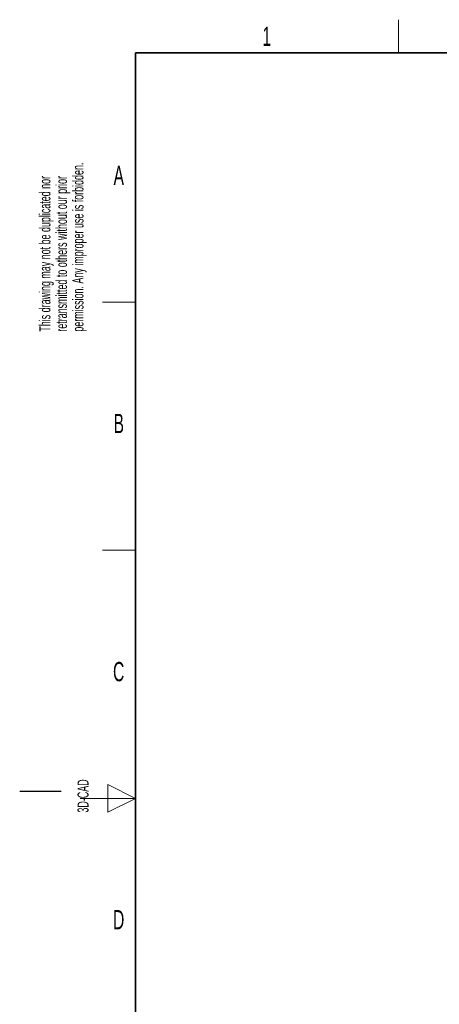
# Paper-space layout 'Blatt3' of a CAD drawing. Header units: millimetres. Extents: x 5 to 418, y 2 to 292.
# Tile 2 of 36: x 5 to 81, y 110 to 288. Entities that reach past the tile are written whole.
import ezdxf

# ---------------------------------------------------------------- set-up
doc = ezdxf.new("R2010")
doc.units = ezdxf.units.MM
doc.layers.add('SLD-0', color=7, linetype='Continuous')
doc.styles.add('SLDTEXTSTYLE0', font='TXT', dxfattribs={"width": 0.605})

# ---------------------------------------------------------------- blocks, each defined once
blk = doc.blocks.new('SW_NOTE_0_37')
at = {"layer": 'SLD-0', "color": 0, "char_height": 2, "attachment_point": 1, "rotation": 90, "style": 'SLDTEXTSTYLE0'}
for s, insert in [('permission. Any improper use is forbidden.', (3.42, 0)), ('retransmitted to others without our prior', (0.42, 0)), ('This drawing may not be duplicated nor', (-2.58, 0))]:
    blk.add_mtext(s, dxfattribs=dict(at, insert=insert))
blk = doc.blocks.new('SW_NOTE_0_38')
at = {"layer": 'SLD-0', "color": 0, "char_height": 2, "attachment_point": 1, "rotation": 90, "style": 'SLDTEXTSTYLE0'}
for s, insert in [('noch Dritten zugänglich gemacht werden, und sie darf durch den Empfänger oder', (0.42, 0)), ('Ohne unsere vorherige Zustimmung darf diese Zeichnung weder vervielfältigt,', (-2.58, 0)), ('Dritte auch nicht in anderer Weise mißbräuchlich verwendet werden.', (3.42, 0))]:
    blk.add_mtext(s, dxfattribs=dict(at, insert=insert))

psp = doc.layouts.new('Blatt3')

# ---------------------------------------------------------------- linework, layer by layer
at = {"layer": 'SLD-0', "lineweight": 18}
for p, q in [((73.75, 282.5), (73.75, 288.5)), ((20, 237.25), (26, 237.25)), ((20, 192.25), (26, 192.25)), ((26, 147.25), (21, 149.75)), ((21, 149.75), (21, 144.75)), ((16, 147.25), (26, 147.25)), ((21, 144.75), (26, 147.25))]:
    psp.add_line(p, q, dxfattribs=at)
at = {"layer": 'SLD-0', "lineweight": 35}
for p, q in [((408, 282.5), (26, 282.5)), ((26, 282.5), (26, 12))]:
    psp.add_line(p, q, dxfattribs=at)
at = {"layer": 'SLD-0'}
psp.add_line((12.5, 148.5), (5, 148.5), dxfattribs=at)

# ---------------------------------------------------------------- block references
for name, p in [('SW_NOTE_0_37', (11.1564, 231.9088)), ('SW_NOTE_0_38', (11.808, 7.2381))]:
    psp.add_blockref(name, p, dxfattribs=at)

# ---------------------------------------------------------------- texts
at = {"layer": 'SLD-0', "char_height": 3.5, "attachment_point": 2, "style": 'SLDTEXTSTYLE0'}
for s, insert in [('1', (49.8527, 287.243)), ('A', (22.9816, 262.0011)), ('B', (22.9816, 217.0011)), ('C', (22.9597, 172.0011)), ('D', (22.9597, 127.0011))]:
    psp.add_mtext(s, dxfattribs=dict(at, insert=insert))
at = {"layer": 'SLD-0', "insert": (15.4939, 144.6806), "char_height": 2, "attachment_point": 1, "rotation": 90, "style": 'SLDTEXTSTYLE0'}
psp.add_mtext('3D-CAD', dxfattribs=at)

doc.saveas('drawing.dxf')
